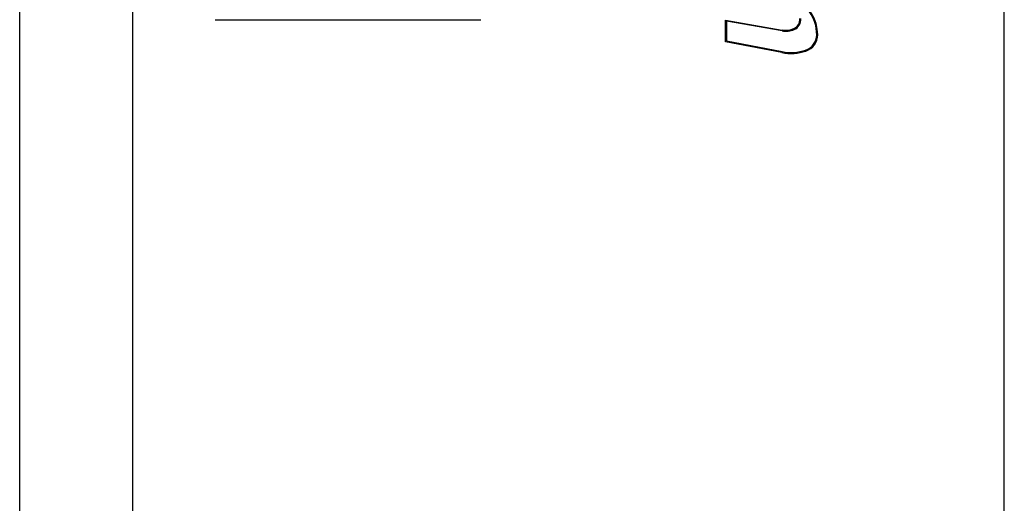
# Model space of a CAD drawing. Header units: inches. Extents: x 10 to 196, y 10 to 109.
# Tile 80 of 239: x 12.546 to 13.296, y 46.781 to 47.15. Entities that reach past the tile are written whole.
import ezdxf

# ---------------------------------------------------------------- set-up
doc = ezdxf.new("R2010")
doc.units = ezdxf.units.IN
doc.header["$MEASUREMENT"] = 0
doc.layers.add('Visible Edges(ANSI)', color=7, linetype='Continuous', lineweight=25)
doc.layers.add('Visible Tangent Edges(ANSI)', color=7, linetype='Continuous', lineweight=25)

msp = doc.modelspace()

# ---------------------------------------------------------------- linework, layer by layer
at = {"layer": 'Visible Edges(ANSI)'}
for p, q in [((12.54573, 45.93052), (12.54573, 48.75852)), ((13.29573, 46.59854), (13.29573, 48.0905)), ((12.69458, 47.14964), (12.89688, 47.14964)), ((13.08348, 47.13289), (13.08348, 47.14939)), ((13.08348, 47.14939), (13.12661, 47.14179)), ((13.12648, 47.14105), (13.08423, 47.1485)), ((13.08423, 47.1485), (13.08423, 47.13351)), ((13.12633, 47.12456), (13.08348, 47.13289)), ((13.08423, 47.13351), (13.12647, 47.1253))]:
    msp.add_line(p, q, dxfattribs=at)
for centre, radius, start, end in [((13.12288, 47.1383), 0.02995, 359.6788, 70.8136), ((13.12288, 47.1383), 0.0307, 359.6788, 63.95078), ((13.13243, 47.14971), 0.0075, 293.54875, 6.10268), ((13.13243, 47.14971), 0.00825, 293.54875, 6.10268), ((13.12928, 47.15693), 0.01612, 259.99238, 293.54875), ((13.12928, 47.15693), 0.01537, 259.9922, 293.54875), ((13.14045, 47.13821), 0.01238, 288.47479, 359.6788), ((13.14045, 47.13821), 0.01312, 288.47479, 359.6788), ((13.1332, 47.1599), 0.036, 259, 288.47479), ((13.1332, 47.1599), 0.03525, 259, 288.47479)]:
    msp.add_arc(centre, radius, start, end, dxfattribs=at)
at = {"layer": 'Visible Tangent Edges(ANSI)'}
msp.add_line((12.63173, 47.23881), (12.63173, 45.93052), dxfattribs=at)

doc.saveas('drawing.dxf')
